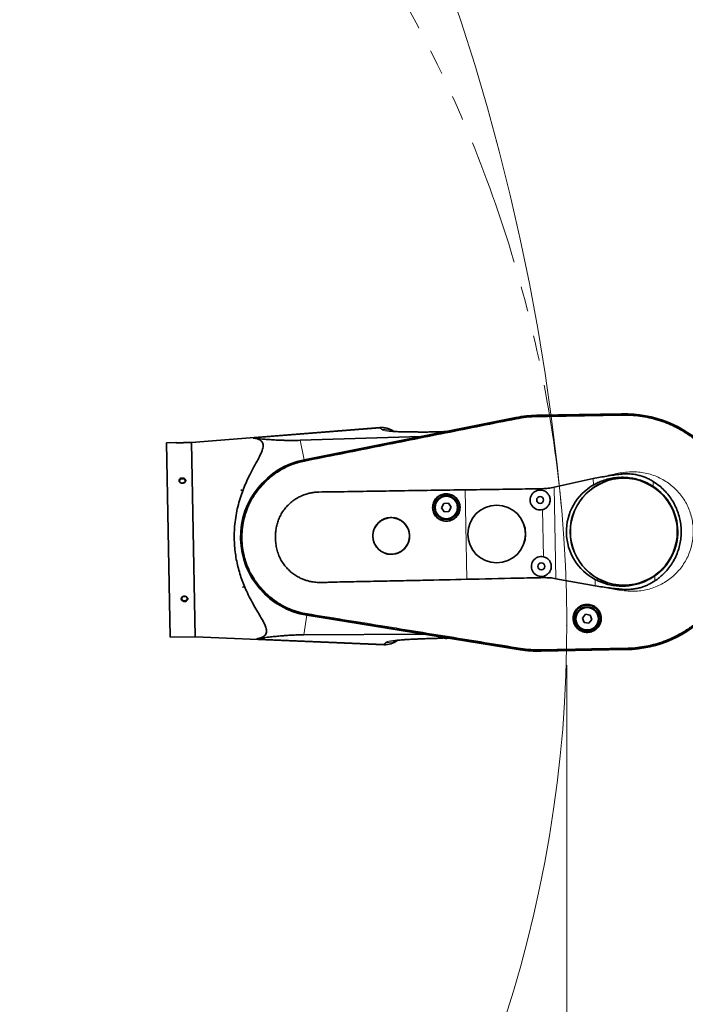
# Model space of a CAD drawing. Header units: millimetres. Extents: x 0 to 14900, y 0 to 10500.
# Tile 15 of 59: x 5808 to 6642, y 4949 to 6183. Entities that reach past the tile are written whole.
import ezdxf

# ---------------------------------------------------------------- set-up
doc = ezdxf.new("R2010")
doc.units = ezdxf.units.MM
doc.header["$LTSCALE"] = 25
doc.header["$PDSIZE"] = -1
doc.linetypes.add('PHANTOM', pattern=[12.7, 6.35, -1.27, 1.27, -1.27, 1.27, -1.27])
doc.styles.add('SLDTEXTSTYLE0', font='TXT', dxfattribs={"width": 0.605})
doc.dimstyles.new('SLDDIMSTYLE0', dxfattribs={"dimtxt": 87.5, "dimasz": 87.5, "dimexe": 0, "dimexo": 0.0625, "dimgap": 21.875, "dimtad": 1, "dimdec": 0, "dimrnd": 1e-09, "dimzin": 12, "dimdsep": 46, "dimtxsty": 'SLDTEXTSTYLE0', "dimsah": 1, "dimcen": 0.09, "dimadec": 0, "dimazin": 3, "dimtfac": 1, "dimtofl": 0, "dimtmove": 0, "dimatfit": 3, "dimfxl": 1, "dimfrac": 2, "dimtolj": 1, "dimtzin": 12, "dimarcsym": 0})

# ---------------------------------------------------------------- blocks, each defined once
blk = doc.blocks.new('_D_3')
at = {"color": 7, "linetype": 'Continuous', "lineweight": 0}
for p, q in [((6493.7, 5374.2), (6493.7, 3171.1)), ((3438, 4401.9), (3438, 3171.1)), ((6493.7, 3208.6), (3438, 3208.6))]:
    blk.add_line(p, q, dxfattribs=at)
at = {"color": 7, "linetype": 'Continuous', "lineweight": 18}
for points in [[(3438, 3208.6), (3525.5, 3196.1), (3525.5, 3221.1)], [(6493.7, 3208.6), (6406.2, 3221.1), (6406.2, 3196.1)]]:
    blk.add_solid(points, dxfattribs=at)
at = {"color": 7, "linetype": 'Continuous', "lineweight": 18, "insert": (4832.2, 3321.4), "char_height": 87.5, "attachment_point": 1, "style": 'SLDTEXTSTYLE0'}
blk.add_mtext('3056', dxfattribs=at)
blk = doc.blocks.new('_D_5')
at = {"color": 7, "linetype": 'Continuous', "lineweight": 0}
for p, q in [((3808, 8065.3), (7067, 8065.3)), ((7029.5, 8065.3), (7029.5, 4545.2)), ((3838.9, 4545.2), (7067, 4545.2))]:
    blk.add_line(p, q, dxfattribs=at)
at = {"color": 7, "linetype": 'Continuous', "lineweight": 18}
for points in [[(7029.5, 8065.3), (7017, 7977.8), (7042, 7977.8)], [(7029.5, 4545.2), (7042, 4632.7), (7017, 4632.7)]]:
    blk.add_solid(points, dxfattribs=at)
at = {"color": 7, "linetype": 'Continuous', "lineweight": 18, "insert": (6916.7, 6171.6), "char_height": 87.5, "attachment_point": 1, "rotation": 90, "style": 'SLDTEXTSTYLE0'}
blk.add_mtext('3520', dxfattribs=at)

msp = doc.modelspace()

# ---------------------------------------------------------------- linework, layer by layer
at = {"color": 7, "linetype": 'Continuous', "lineweight": 35}
for p, q in [((6430.1340161, 5684.5373651), (6164.3719023, 5631.4788715)), ((6164.3873245, 5631.3706693), (6429.961584, 5684.4085899)), ((6430.1166898, 5683.6024836), (6430.1223459, 5683.6036144)), ((6562.4387017, 5689.2963176), (6456.2064331, 5687.355286)), ((6456.2084267, 5687.2461769), (6562.4406953, 5689.1872084)), ((6456.2234635, 5686.4232157), (6456.2304622, 5686.4233414)), ((6562.4492211, 5688.3647537), (6562.4557207, 5688.3648748)), ((6259.2177542, 5672.1528709), (6023.421159, 5653.4016013)), ((6159.4830579, 5655.9663669), (6310.6301983, 5660.761946)), ((6335.163264, 5666.7028641), (6339.5901485, 5666.9311539)), ((6341.3652169, 5666.8980869), (6339.5901485, 5666.9311539)), ((6003.6327952, 5653.0400366), (5992.0854498, 5652.8290483)), ((5992.0854498, 5652.8290483), (5996.5384045, 5409.1197262)), ((6023.421159, 5653.4016013), (6018.2136949, 5653.3064527)), ((6023.421159, 5653.4016013), (6027.8741138, 5409.6922792)), ((6164.5408112, 5630.6021224), (6164.5554542, 5630.6050408)), ((6477.8278227, 5597.1598015), (6526.8697006, 5607.949779)), ((6084.9936001, 5593.578956), (6085.0802744, 5593.5805397)), ((6084.9968695, 5593.4000226), (6084.9936001, 5593.578956)), ((6086.4107118, 5593.6048489), (6084.9968695, 5593.4000226)), ((6085.0802744, 5593.5805397), (6084.9968695, 5593.4000226)), ((6085.0802744, 5593.5805397), (6086.4107118, 5593.6048489)), ((6339.4179949, 5576.7760675), (6336.6680314, 5571.427546)), ((6336.6680314, 5571.427546), (6339.9250051, 5566.3717471)), ((6345.4249321, 5577.0687901), (6339.4179949, 5576.7760675)), ((6348.6819059, 5572.0129911), (6345.4249321, 5577.0687901)), ((6345.9319424, 5566.6644696), (6348.6819059, 5572.0129911)), ((6339.9250051, 5566.3717471), (6345.9319424, 5566.6644696)), ((6529.3263271, 5473.4991071), (6479.9230348, 5482.4892649)), ((6087.2168081, 5471.9032284), (6088.6371891, 5471.7501878)), ((6087.2200775, 5471.7242949), (6087.2168081, 5471.9032284)), ((6087.2168081, 5471.9032284), (6087.3067518, 5471.7258786)), ((6087.3067518, 5471.7258786), (6087.2200775, 5471.7242949)), ((6087.3067518, 5471.7258786), (6088.6371891, 5471.7501878)), ((6167.9179306, 5436.7513845), (6435.0638408, 5393.4642682)), ((6435.275897, 5393.557302), (6167.9413761, 5436.8581364)), ((6168.078114, 5437.6302295), (6168.0667319, 5437.6320693)), ((6517.0166433, 5437.8130246), (6513.2648483, 5433.1127038)), ((6513.2648483, 5433.1127038), (6515.4595479, 5427.5133936)), ((6522.9631381, 5436.9140351), (6517.0166433, 5437.8130246)), ((6525.1578377, 5431.3147249), (6522.9631381, 5436.9140351)), ((6515.4595479, 5427.5133936), (6521.4060426, 5426.6144041)), ((6521.4060426, 5426.6144041), (6525.1578377, 5431.3147249)), ((5996.5384045, 5409.1197262), (6027.8741138, 5409.6922792)), ((6027.8741138, 5409.6922792), (6264.1792307, 5399.5682213)), ((6315.0037203, 5412.8356148), (6163.9234706, 5412.0996236)), ((6339.4884896, 5407.7309862), (6339.9215837, 5407.7291517)), ((6345.9952958, 5407.8138799), (6344.3263366, 5407.7217174)), ((6435.4071445, 5394.3676091), (6435.4014514, 5394.3685324)), ((6461.6008422, 5392.5035193), (6461.5938436, 5392.5033892)), ((6567.8411489, 5393.6214632), (6461.6088803, 5391.6804316)), ((6461.6108739, 5391.5713224), (6567.8431425, 5393.512354)), ((6567.8261305, 5394.443417), (6567.8167091, 5394.4432492))]:
    msp.add_line(p, q, dxfattribs=at)
at = {"color": 8, "linetype": 'Continuous', "lineweight": 18}
for p, q in [((6430.1223459, 5683.6036144), (6429.961584, 5684.4085899)), ((6430.3318404, 5682.5546226), (6430.1166898, 5683.6024836)), ((6456.2234635, 5686.4232157), (6456.2084267, 5687.2461769)), ((6456.2429891, 5685.3545842), (6456.2304622, 5686.4233414)), ((6562.4557207, 5688.3648748), (6562.4406953, 5689.1872084)), ((6562.4492211, 5688.3647537), (6562.4752463, 5687.2962385)), ((6259.8555802, 5671.3527334), (6100.6719165, 5658.7547913)), ((6261.8950864, 5669.3864198), (6259.8555802, 5671.3527334)), ((6159.4830579, 5655.9663669), (6164.3719023, 5631.4788715)), ((6310.6301983, 5660.761946), (6341.3652169, 5666.8980869)), ((6164.5408112, 5630.6021224), (6164.3873245, 5631.3706693)), ((6164.7531171, 5629.5390536), (6164.5554542, 5630.6050408)), ((6527.0151407, 5599.989876), (6526.8697006, 5607.949779)), ((6368.2828208, 5481.661294), (6366.2318825, 5593.9087336)), ((6462.9352471, 5593.3649318), (6462.9000008, 5595.2939549)), ((6477.8278227, 5597.1598015), (6479.9230348, 5482.4892649)), ((6601.7415809, 5604.5395194), (6601.8571427, 5598.2148438)), ((6464.4576248, 5510.0455054), (6463.3792603, 5569.0641766)), ((6464.93702, 5483.8083047), (6464.901638, 5485.7447503)), ((6603.9079782, 5485.9730267), (6604.0236496, 5479.6423571)), ((6529.3263271, 5473.4991071), (6529.1807752, 5481.4651285)), ((6163.9234706, 5412.0996236), (6167.9179306, 5436.7513845)), ((6168.0667319, 5437.6320693), (6167.9413761, 5436.8581364)), ((6168.2400585, 5438.702168), (6168.078114, 5437.6302295)), ((6345.9952958, 5407.8138799), (6315.0037203, 5412.8356148)), ((6264.8064922, 5400.3903071), (6105.2688653, 5407.1647072)), ((6264.8064922, 5400.3903071), (6266.7728058, 5402.4298134)), ((6435.5781787, 5395.4235552), (6435.4014514, 5394.3685324)), ((6567.8066048, 5395.5120586), (6567.8167091, 5394.4432492)), ((6435.4071445, 5394.3676091), (6435.275897, 5393.557302)), ((6461.574318, 5393.5720221), (6461.6008422, 5392.5035193)), ((6461.5938436, 5392.5033892), (6461.6088803, 5391.6804316)), ((6567.8261305, 5394.443417), (6567.8411489, 5393.6214632))]:
    msp.add_line(p, q, dxfattribs=at)
at = {"color": 7, "linetype": 'Continuous', "lineweight": 35, "flags": 128}
for points in [[(6011.8529, 5602.2934141), (6012.9999042, 5602.4666394), (6014.0170501, 5602.925527), (6014.7941143, 5603.6203491), (6015.2468898, 5604.4758112), (6015.3263114, 5605.3992105), (6015.0237725, 5606.2904824), (6014.3720578, 5607.0530439), (6013.4417909, 5607.6042594), (6012.3337804, 5607.8843964), (6011.1680966, 5607.8630975), (6010.0710594, 5607.5426708), (6009.1615498, 5606.9578396), (6008.5381273, 5606.1719794), (6008.2683493, 5605.2702504), (6008.3814505, 5604.3503687), (6008.8651747, 5603.512018), (6009.6671028, 5602.8460465), (6010.7003334, 5602.4246226), (6011.8529, 5602.2934141)], [(6014.5492064, 5454.7251047), (6015.6962106, 5454.89833), (6016.7133565, 5455.3572176), (6017.4904207, 5456.0520398), (6017.9431962, 5456.9075018), (6018.0226178, 5457.8309011), (6017.7200789, 5458.7221731), (6017.0683642, 5459.4847345), (6016.1380973, 5460.0359501), (6015.0300868, 5460.316087), (6013.864403, 5460.2947881), (6012.7673658, 5459.9743615), (6011.8578562, 5459.3895303), (6011.2344337, 5458.6036701), (6010.9646557, 5457.701941), (6011.0777569, 5456.7820594), (6011.5614811, 5455.9437087), (6012.3634092, 5455.2777372), (6013.3966398, 5454.8563133), (6014.5492064, 5454.7251047)]]:
    msp.add_lwpolyline(points, dxfattribs=at)
at = {"color": 7, "linetype": 'Continuous', "lineweight": 35}
for centre, radius in [((6565.1409221, 5541.4043358), 67.1635182), ((6565.1409221, 5541.4043358), 67.010549), ((6342.6749686, 5571.7202686), 16.9270833), ((6342.6749686, 5571.7202686), 14.84375), ((6342.6749686, 5571.7202686), 14.0625), ((6460.2304503, 5581.1610769), 4.3229167), ((6405.7925192, 5538.4927885), 36.2288942), ((6405.7925192, 5538.4927885), 36.147007), ((6273.5229298, 5536.0760139), 22.9187262), ((6461.752828, 5497.8416505), 4.3229167), ((6519.211343, 5432.2137143), 16.9270833), ((6519.211343, 5432.2137143), 14.84375), ((6519.211343, 5432.2137143), 14.0625)]:
    msp.add_circle(centre, radius, dxfattribs=at)
at = {"color": 8, "linetype": 'Continuous', "lineweight": 18}
for centre in [(6342.6749686, 5571.7202686), (6519.211343, 5432.2137143)]:
    msp.add_circle(centre, 14.4270833, dxfattribs=at)
at = {"color": 7, "linetype": 'Continuous', "lineweight": 18}
for centre, radius, start, end in [((3757.9923585, 5325.2433282), 2740.01, 5.0785834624, 154.8428782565), ((4888.6758285, 5424.1577751), 1605.01, 212.1581076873, 5.1344227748)]:
    msp.add_arc(centre, radius, start, end, dxfattribs=at)
at = {"color": 7, "linetype": 'PHANTOM', "lineweight": 18}
msp.add_arc((4888.6758285, 5424.1577751), 1605.01, 5.1344227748, 102.1581866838, dxfattribs=at)
at = {"color": 7, "linetype": 'Continuous', "lineweight": 35}
for centre, radius, start, end in [((6458.9086535, 5539.4633042), 147.8075393, 91.0467680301, 101.2939725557), ((6458.8896238, 5540.5047971), 146.875, 91.0467680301, 101.2904597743), ((6565.1409221, 5541.4043358), 147.9166667, 271.0467680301, 91.0467680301), ((6565.1409221, 5541.4043358), 147.8075393, 271.0467680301, 91.0467680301), ((6261.2571506, 5646.1911703), 26.0416667, 54.2918272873, 94.4897671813), ((6183.7462479, 5534.4356519), 98.9583333, 101.2904597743, 260.7960458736), ((6183.7462479, 5534.4356519), 98.8492059, 101.2939725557, 260.7995635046), ((6460.2304503, 5581.1610769), 12.5, 77.5032788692, 284.5902571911), ((6565.1409221, 5541.4043358), 67.6425507, 304.9678299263, 57.1257061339), ((6461.752828, 5497.8416505), 12.5, 77.5032788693, 284.590257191), ((6265.287951, 5425.5862761), 26.0416667, 267.5582032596, 307.7866732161), ((6458.8896238, 5540.5047971), 148.9583333, 260.7960458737, 271.0467680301), ((6458.9086535, 5539.4633042), 147.8075393, 260.7995635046, 271.0467680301)]:
    msp.add_arc(centre, radius, start, end, dxfattribs=at)
at = {"color": 8, "linetype": 'Continuous', "lineweight": 18}
for centre, radius, start, end in [((6262.2155772, 5645.7884275), 25.6730077, 57.0185067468, 95.2743735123), ((6266.2241208, 5426.0478514), 25.6966778, 266.837513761, 305.0865707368)]:
    msp.add_arc(centre, radius, start, end, dxfattribs=at)
at = {"color": 7, "linetype": 'Continuous', "lineweight": 35}
for centre, major_axis, ratio, start_param, end_param in [((6338.8623374, 5672.6886293), (-4.369223, 5.194631), 0.5859279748, 2.6685816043, 2.8302501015), ((6325.8606071, 5670.0928785), (16.3506707, 8.9807344), 0.1553294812, 3.4379656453, 3.5996341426), ((6561.0394113, 5541.3293947), (67.8972085, 1.2405894), 0.9981737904, 2.0773499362, 4.205835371), ((6330.5478347, 5404.0680528), (16.6507596, -8.3765119), 0.1555134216, 2.6834198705, 2.845177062), ((6343.7067927, 5401.9358347), (4.1753449, 5.3508092), 0.5860410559, 0.3112158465, 0.472973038)]:
    msp.add_ellipse(centre, major_axis=major_axis, ratio=ratio, start_param=start_param, end_param=end_param, dxfattribs=at)
for points, knots in [([(6164.5554542, 5630.6050408), (6167.9668912, 5631.2859195), (6174.7897005, 5632.6476641), (6185.0226546, 5634.6949478), (6198.6681911, 5637.4188093), (6215.7249939, 5640.819867), (6243.0157655, 5646.2663553), (6277.1293003, 5653.0717454), (6318.0654628, 5661.240285), (6352.1789182, 5668.0474402), (6379.4696425, 5673.4937315), (6396.52634, 5676.8977231), (6410.0844336, 5679.6047336), (6420.1442695, 5681.6109077), (6426.7925482, 5682.9386247), (6430.1166898, 5683.6024836)], [0, 0, 0, 0, 0.0385379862, 0.07707524, 0.1156129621, 0.1926873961, 0.2697618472, 0.4239107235, 0.5780595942, 0.7322084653, 0.8092829, 0.8863573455, 0.924894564, 0.9624472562, 1, 1, 1, 1]), ([(6430.1223459, 5683.6036144), (6433.5443931, 5684.2128395), (6439.5658592, 5685.2848377), (6448.2933984, 5686.1494037), (6453.577551, 5686.3318567), (6456.2234635, 5686.4232157)], [0, 0, 0, 0, 0.3966007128, 0.6978622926, 1, 1, 1, 1]), ([(6456.2304622, 5686.4233414), (6459.7037483, 5686.4864951), (6466.6502434, 5686.6128011), (6480.5430734, 5686.8684077), (6497.909138, 5687.1846506), (6519.0854296, 5687.5716444), (6536.9570405, 5687.8990477), (6551.5240462, 5688.1634068), (6558.8074837, 5688.2976379), (6562.4492211, 5688.3647537)], [0, 0, 0, 0, 0.0980979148, 0.1961936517, 0.3923850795, 0.5885764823, 0.7942879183, 0.8971434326, 1, 1, 1, 1]), ([(6562.4557207, 5688.3648748), (6565.961605, 5688.3564302), (6572.9821107, 5688.3395198), (6583.4801715, 5687.3549651), (6593.8926023, 5685.6795811), (6604.1569638, 5683.2448112), (6614.2211272, 5680.0862747), (6624.0318141, 5676.2107985), (6633.5410718, 5671.6456992), (6642.6973654, 5666.4083764), (6651.4563567, 5660.5306709), (6659.7697359, 5654.0379851), (6667.5984548, 5646.9684595), (6674.8984886, 5639.3542295), (6681.6364097, 5631.2383458), (6687.7729168, 5622.6586862), (6693.2812826, 5613.6628511), (6698.128434, 5604.2941689), (6702.294459, 5594.603385), (6705.7525998, 5584.6380301), (6708.4905899, 5574.4512494), (6710.4887504, 5564.0939099), (6711.7424269, 5553.6203502), (6712.2393955, 5543.0837428), (6711.9830389, 5532.5385394), (6710.9689296, 5522.0390794), (6709.2078489, 5511.6387979), (6706.7029919, 5501.3921946), (6703.473154, 5491.350523), (6699.5294975, 5481.5671411), (6694.8976252, 5472.0901808), (6689.5960887, 5462.97092), (6683.6569735, 5454.2534531), (6677.1061199, 5445.9858397), (6669.981878, 5438.2068821), (6662.3166074, 5430.9604612), (6654.1536225, 5424.2796737), (6645.5310754, 5418.2035619), (6636.4967143, 5412.7585984), (6627.0941992, 5407.977502), (6617.3746387, 5403.8788599), (6607.3850196, 5400.4915969), (6597.1876605, 5397.8262605), (6587.1550813, 5395.9730275), (6577.3562098, 5394.7957175), (6571.0027275, 5394.5608469), (6567.8261305, 5394.443417)], [0, 0, 0, 0, 0.0227722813, 0.0456013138, 0.0684304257, 0.0912595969, 0.1140887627, 0.1369176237, 0.1597464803, 0.182575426, 0.2054043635, 0.2282332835, 0.2510622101, 0.2738911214, 0.2967200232, 0.3195489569, 0.3423779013, 0.3652068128, 0.3880357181, 0.410864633, 0.4336935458, 0.4565224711, 0.4793513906, 0.5021803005, 0.5250092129, 0.547838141, 0.5706670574, 0.5934959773, 0.6163249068, 0.6391538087, 0.6619827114, 0.6848116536, 0.7076405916, 0.7304695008, 0.753298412, 0.7761273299, 0.7989562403, 0.8217851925, 0.8446141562, 0.8674430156, 0.8902718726, 0.9131010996, 0.935930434, 0.9587006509, 0.9793512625, 1, 1, 1, 1]), ([(6335.161091, 5666.7731807), (6334.1678977, 5666.733037), (6330.464998, 5666.5833702), (6324.6112854, 5666.4576906), (6317.7935768, 5666.3679626), (6311.8678851, 5666.3664161), (6306.3157328, 5666.4141538), (6300.9277264, 5666.4356197), (6295.7551232, 5666.4742227), (6291.0726483, 5666.5358348), (6286.7366941, 5666.6299665), (6282.7327979, 5666.7671517), (6279.5476593, 5666.9361433), (6277.1060131, 5667.1202987), (6275.342626, 5667.2972379), (6274.2692206, 5667.4290279), (6273.7157651, 5667.50741), (6273.6520392, 5667.5076082), (6273.6225612, 5667.5077)], [0, 0, 0, 0, 0.0354510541, 0.1321713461, 0.2210793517, 0.302043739, 0.3757689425, 0.4584586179, 0.5314566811, 0.6009833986, 0.6707245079, 0.7406671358, 0.8117431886, 0.8600693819, 0.9074549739, 0.9491422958, 0.9764744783, 1, 1, 1, 1]), ([(6105.2688653, 5407.1647072), (6106.7214475, 5407.431779), (6109.3418593, 5407.913568), (6112.4731413, 5409.1864957), (6114.8261999, 5410.7456062), (6116.4973806, 5412.7486987), (6117.3089003, 5415.2284095), (6117.3031067, 5418.1336039), (6116.4573088, 5421.7202993), (6114.6124355, 5426.0698418), (6111.8676271, 5431.203128), (6108.2718364, 5437.3071873), (6103.9877948, 5444.5281827), (6099.162549, 5453.0163595), (6094.3823492, 5462.137357), (6090.1916013, 5471.2106915), (6086.6899496, 5480.098666), (6083.8081707, 5488.6506567), (6081.3346298, 5497.532276), (6079.3303329, 5506.7132138), (6077.8806398, 5516.1609097), (6076.9982574, 5525.7991933), (6076.6953887, 5535.5079581), (6077.0109402, 5545.767117), (6078.0991331, 5556.4714854), (6079.9985843, 5567.4728852), (6082.5520515, 5578.0030988), (6085.6827274, 5587.9794593), (6089.2385328, 5597.3920447), (6093.1178757, 5606.2955835), (6096.941441, 5614.1602959), (6100.6131605, 5621.0809455), (6103.9778517, 5627.1758656), (6107.104508, 5632.9066061), (6109.7979025, 5638.2307376), (6111.7026129, 5642.6858416), (6112.785275, 5646.3414464), (6113.1458833, 5649.2916055), (6112.8311368, 5651.8808575), (6111.7406498, 5654.0432574), (6109.9855512, 5655.7936972), (6107.5387743, 5657.1897917), (6104.4434109, 5658.2198353), (6101.9292833, 5658.576444), (6100.6719165, 5658.7547913)], [0, 0, 0, 0, 0.0229794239, 0.0414541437, 0.0599666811, 0.0784060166, 0.097016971, 0.1157135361, 0.13434424, 0.1582577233, 0.182269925, 0.2062486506, 0.237724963, 0.2693176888, 0.3009081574, 0.3323813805, 0.3573376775, 0.3823757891, 0.407396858, 0.4323298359, 0.4574348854, 0.482653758, 0.5078683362, 0.5329675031, 0.562586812, 0.5922990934, 0.621937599, 0.6507853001, 0.6797371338, 0.7087116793, 0.737590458, 0.7612440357, 0.7850267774, 0.808792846, 0.8324515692, 0.8560006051, 0.8734025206, 0.8908488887, 0.9082263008, 0.9256492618, 0.9431409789, 0.9605889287, 0.9802897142, 1, 1, 1, 1]), ([(6100.6719165, 5658.7547913), (6104.4653302, 5658.3577231), (6110.1624926, 5657.7613837), (6118.4379397, 5657.0678861), (6125.5816636, 5656.5586582), (6132.430935, 5656.1858804), (6138.933533, 5655.9500043), (6144.6232911, 5655.8207468), (6150.1239895, 5655.7921284), (6155.3114096, 5655.8506931), (6158.0927103, 5655.9278145), (6159.4830579, 5655.9663669)], [0, 0, 0, 0, 0.2430467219, 0.3650212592, 0.486978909, 0.6418181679, 0.7199882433, 0.7981331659, 0.8980310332, 0.9490266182, 1, 1, 1, 1]), ([(6003.6327952, 5653.0400366), (6003.6376364, 5653.0398514), (6003.6473545, 5653.0394796), (6003.7497354, 5653.035605), (6003.992759, 5653.026625), (6004.468308, 5653.0104434), (6005.1195888, 5652.9911455), (6005.9047368, 5652.972302), (6006.8504459, 5652.9558548), (6007.7355669, 5652.9473158), (6008.5194225, 5652.9452275), (6009.1079754, 5652.9462879), (6009.7157434, 5652.9502108), (6010.3341851, 5652.9571711), (6010.9561032, 5652.9671742), (6011.5802556, 5652.9802227), (6012.207189, 5652.9963847), (6012.8242397, 5653.0153091), (6013.4241523, 5653.0365503), (6014.0059379, 5653.0598031), (6014.5725136, 5653.0849829), (6015.1086948, 5653.1111407), (6015.6086226, 5653.1375404), (6016.0722445, 5653.1637391), (6016.5039986, 5653.1896414), (6016.8897781, 5653.2140281), (6017.2264733, 5653.2362504), (6017.5154579, 5653.2560153), (6017.7603761, 5653.2732746), (6017.9668406, 5653.2881802), (6018.1201473, 5653.2994696), (6018.2018698, 5653.3055677), (6018.2103001, 5653.3061986), (6018.2136949, 5653.3064527)], [0, 0, 0, 0, 0.0259752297, 0.0521419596, 0.1027205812, 0.1547397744, 0.2058372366, 0.2583475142, 0.3068509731, 0.3645516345, 0.3913892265, 0.4184077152, 0.4459925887, 0.4737716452, 0.5010985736, 0.5286133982, 0.5567212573, 0.5850344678, 0.6124631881, 0.6400848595, 0.6683205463, 0.6967709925, 0.7238710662, 0.7511657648, 0.7790834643, 0.8072205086, 0.8336469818, 0.8602649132, 0.8874953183, 0.9149409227, 0.9465332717, 0.9784701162, 1, 1, 1, 1]), ([(6168.0667319, 5437.6320693), (6166.3447705, 5437.9387134), (6162.9006354, 5438.5520394), (6156.8680103, 5440.055909), (6150.0170417, 5442.2384027), (6142.4779717, 5445.360196), (6135.2250825, 5449.0978065), (6128.3061557, 5453.4222299), (6121.7726, 5458.3087047), (6115.665272, 5463.7179065), (6110.0311142, 5469.6184654), (6104.3023274, 5476.7040983), (6098.7688937, 5485.1402225), (6093.7761564, 5494.9880476), (6090.2410014, 5504.43794), (6087.9101394, 5513.247673), (6086.4797292, 5521.2812852), (6085.7255383, 5529.406214), (6085.6444346, 5537.5647838), (6086.2448702, 5545.7008389), (6087.66143, 5554.7007459), (6090.2103202, 5564.4612659), (6094.1679841, 5574.7674828), (6098.808191, 5583.7259082), (6103.7817712, 5591.3618103), (6108.7829142, 5597.8092688), (6114.3045902, 5603.8156139), (6120.3027958, 5609.3451888), (6126.7421064, 5614.3534399), (6134.3883563, 5619.3524326), (6143.3841084, 5624.006145), (6153.7364669, 5628.0668425), (6160.9434067, 5629.757978), (6164.5408112, 5630.6021224)], [0, 0, 0, 0, 0.0192253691, 0.0384531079, 0.068323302, 0.0981933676, 0.1280635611, 0.1579337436, 0.1877998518, 0.2176659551, 0.2475320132, 0.2773980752, 0.3177406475, 0.3582118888, 0.398554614, 0.4284255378, 0.4582964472, 0.4881673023, 0.5180381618, 0.5478993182, 0.577760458, 0.6180988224, 0.6585656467, 0.6989038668, 0.7287774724, 0.7586510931, 0.7885157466, 0.8183804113, 0.8482450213, 0.8781096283, 0.9186984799, 0.9594176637, 1, 1, 1, 1]), ([(6008.5412916, 5603.3963821), (6008.8321749, 5603.1600962), (6009.4527864, 5602.6559704), (6010.7303604, 5602.2252497), (6012.1618396, 5602.1341456), (6013.5688883, 5602.4398165), (6014.7715384, 5603.1035587), (6015.6254151, 5604.0401807), (6016.0350108, 5605.127159), (6015.9678646, 5606.2342237), (6015.4442586, 5607.243873), (6014.5223945, 5608.0575038), (6013.2930027, 5608.593399), (6011.8820758, 5608.7896465), (6010.4479364, 5608.6151819), (6009.1633198, 5608.0818163), (6008.1868579, 5607.2495996), (6007.6301022, 5606.2169453), (6007.5522129, 5605.1101798), (6007.8885697, 5604.1286052), (6008.3473011, 5603.6140005), (6008.5412916, 5603.3963821)], [0, 0, 0, 0, 0.0474447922, 0.1012254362, 0.1557540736, 0.2107117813, 0.2655691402, 0.3198188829, 0.3731824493, 0.4257801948, 0.478107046, 0.5307809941, 0.5842358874, 0.6385425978, 0.6934188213, 0.7483670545, 0.8028521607, 0.8565010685, 0.9092997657, 0.9616442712, 1, 1, 1, 1]), ([(6526.8697006, 5607.949779), (6532.5590877, 5609.0604518), (6541.1003793, 5610.7278688), (6552.5858034, 5612.4808959), (6560.1217497, 5613.4641748), (6566.5750994, 5613.9938696), (6571.9775977, 5613.9744297), (6577.4036701, 5613.4348451), (6582.6765689, 5612.4552657), (6587.7112141, 5611.0667234), (6592.5238377, 5609.3042877), (6597.2362609, 5607.1654093), (6600.2397965, 5605.4148224), (6601.7415809, 5604.5395194)], [0, 0, 0, 0, 0.225839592, 0.3390456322, 0.4522372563, 0.5215445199, 0.590804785, 0.6620692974, 0.7333342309, 0.7991181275, 0.8649046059, 0.9324515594, 1, 1, 1, 1]), ([(6527.0151407, 5599.989876), (6528.8947237, 5601.0112281), (6532.6539135, 5603.0539452), (6539.1015232, 5605.6639427), (6546.2840508, 5607.8007363), (6554.185644, 5609.2155051), (6562.2291048, 5609.7644509), (6570.318295, 5609.3900992), (6578.3518026, 5608.1201522), (6586.3890853, 5605.8886562), (6594.3367636, 5602.6961674), (6599.350384, 5599.7085979), (6601.8571427, 5598.2148438)], [0, 0, 0, 0, 0.0815939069, 0.1631888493, 0.2649216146, 0.366971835, 0.468706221, 0.5716789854, 0.6749802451, 0.7779467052, 0.8889756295, 1, 1, 1, 1]), ([(6366.2318825, 5593.9087336), (6353.5844946, 5593.7157372), (6328.2897797, 5593.3297452), (6290.3561973, 5592.7879545), (6252.4423233, 5592.2063806), (6221.8675954, 5591.6456364), (6198.6262329, 5591.3878211), (6186.4071481, 5591.2413336), (6177.9149555, 5590.8414874), (6173.1656578, 5590.1742522), (6168.0321819, 5588.8857477), (6162.5385982, 5587.0112475), (6156.8434428, 5584.2914057), (6151.4886274, 5580.9563675), (6146.5597245, 5577.0196716), (6142.1033127, 5572.5549408), (6138.1995425, 5567.627795), (6134.9225205, 5562.287854), (6132.2882963, 5556.6232461), (6130.3529597, 5550.7697073), (6129.1303695, 5544.8156887), (6128.5133165, 5538.8571755), (6128.4157397, 5532.5752914), (6128.898833, 5526.0163685), (6130.1243338, 5519.2694321), (6132.1131083, 5512.7935346), (6134.8980477, 5506.7152426), (6138.3551958, 5501.0917097), (6142.3426115, 5496.0815122), (6146.7540075, 5491.720915), (6151.4594971, 5487.9832664), (6156.1499998, 5485.015896), (6160.6860225, 5482.7291997), (6164.9649776, 5480.9832307), (6169.3847381, 5479.626185), (6174.6842942, 5478.4216745), (6180.9103584, 5477.6901125), (6188.0041379, 5477.6143607), (6195.1054815, 5477.910456), (6209.1587435, 5478.4293418), (6230.1882839, 5478.6996599), (6258.020906, 5479.3023741), (6285.6980815, 5479.8718752), (6322.3921988, 5480.6501042), (6349.9246472, 5481.2567757), (6368.2828208, 5481.661294)], [0, 0, 0, 0, 0.0696244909, 0.139248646, 0.2088662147, 0.2784854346, 0.3078357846, 0.3371831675, 0.3460296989, 0.3548645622, 0.3636859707, 0.3753187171, 0.3869878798, 0.3986191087, 0.4102568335, 0.4219314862, 0.4335666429, 0.4450567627, 0.4565857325, 0.4680734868, 0.4790394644, 0.4900388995, 0.5010180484, 0.5135817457, 0.5261792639, 0.538723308, 0.550870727, 0.5630663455, 0.5752171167, 0.5863054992, 0.597427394, 0.6085174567, 0.6170517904, 0.6255863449, 0.6341195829, 0.6426561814, 0.6556734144, 0.6687400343, 0.6818666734, 0.6949659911, 0.7464350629, 0.7979057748, 0.8484158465, 0.8989262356, 1, 1, 1, 1]), ([(6366.2318825, 5593.9087336), (6391.524161, 5594.2196679), (6423.7478697, 5594.6158148), (6455.9691031, 5595.1739073), (6462.9000008, 5595.2939549)], [0, 0, 0, 0, 0.7848965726, 1, 1, 1, 1]), ([(6462.9000008, 5595.2939549), (6465.3991614, 5595.4088785), (6470.4285875, 5595.6401561), (6475.3512628, 5596.6511688), (6477.8278227, 5597.1598015)], [0, 0, 0, 0, 0.4969077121, 1, 1, 1, 1]), ([(6462.9352471, 5593.3649318), (6463.8052573, 5593.112311), (6466.0216239, 5592.4687551), (6469.1164086, 5590.2737734), (6471.6377533, 5586.8370997), (6472.8716167, 5582.7374862), (6472.6813403, 5578.4676925), (6471.0891518, 5574.4979472), (6468.2744352, 5571.2901642), (6465.4540139, 5569.6676133), (6463.7445222, 5569.1704121), (6463.3792603, 5569.0641766)], [0, 0, 0, 0, 0.0815291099, 0.2076968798, 0.3340293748, 0.4604222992, 0.5867060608, 0.7129312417, 0.8392576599, 0.9656546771, 1, 1, 1, 1]), ([(6601.7415809, 5604.5395194), (6604.473454, 5602.7163484), (6609.5202634, 5599.3482577), (6616.0306242, 5593.3152531), (6621.542278, 5587.0319875), (6626.3118901, 5580.1631647), (6630.2613775, 5572.7974348), (6633.3652978, 5565.0407891), (6635.5881981, 5556.9910716), (6636.8729791, 5548.744282), (6637.2379343, 5540.4117285), (6636.6739381, 5532.0882617), (6635.1569287, 5523.8842042), (6632.7427096, 5515.8984278), (6629.4555318, 5508.2266305), (6625.3064641, 5500.9827716), (6620.3831661, 5494.2379147), (6615.0700435, 5488.465015), (6609.6011727, 5483.5749759), (6605.8828225, 5480.953229), (6604.0236496, 5479.6423571)], [0, 0, 0, 0, 0.0662607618, 0.1224088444, 0.1787369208, 0.2348861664, 0.2909809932, 0.3472557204, 0.4033514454, 0.4593553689, 0.5155363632, 0.5715374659, 0.6275563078, 0.6837525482, 0.7397694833, 0.7958322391, 0.8520732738, 0.9081350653, 0.9540675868, 1, 1, 1, 1]), ([(6359.8716903, 5572.0344799), (6359.8058668, 5573.0001734), (6359.6742199, 5574.9315601), (6358.8707342, 5577.736931), (6357.6338738, 5580.3686486), (6355.9716346, 5582.759667), (6353.9268575, 5584.8308036), (6351.5688374, 5586.5372305), (6348.9536153, 5587.8142684), (6346.164244, 5588.6437597), (6343.2741687, 5588.9829715), (6340.3678447, 5588.8423494), (6337.5286563, 5588.2058317), (6334.8327331, 5587.111143), (6332.3641592, 5585.570698), (6330.1822822, 5583.6452028), (6328.3624488, 5581.3742419), (6326.9406255, 5578.8347656), (6325.9748444, 5576.0891237), (6325.4735829, 5573.2219187), (6325.4709394, 5570.3111857), (6325.9468808, 5567.4396023), (6326.907751, 5564.6920393), (6328.3072726, 5562.1398863), (6330.1233582, 5559.865308), (6332.2886869, 5557.9203787), (6334.7552192, 5556.3753108), (6337.4421211, 5555.2569683), (6340.280834, 5554.6156579), (6343.1861597, 5554.4499265), (6346.0768091, 5554.7845098), (6348.8729662, 5555.5898227), (6351.4897107, 5556.8623145), (6353.8618505, 5558.54774), (6355.9095132, 5560.614674), (6357.5923128, 5562.9904011), (6358.8333492, 5565.6190434), (6359.7311241, 5568.6487573), (6359.821512, 5570.8258694), (6359.8716903, 5572.0344799)], [0, 0, 0, 0, 0.0268525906, 0.053705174, 0.080557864, 0.1074105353, 0.1342610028, 0.1611114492, 0.1879575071, 0.2148035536, 0.2416459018, 0.2684882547, 0.2953297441, 0.3221712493, 0.3490150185, 0.3758588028, 0.4027060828, 0.4295533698, 0.4564031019, 0.483252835, 0.5101033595, 0.5369538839, 0.5638044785, 0.5906550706, 0.6175055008, 0.6443559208, 0.6712051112, 0.6980542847, 0.7249005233, 0.751746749, 0.7785895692, 0.8054323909, 0.8322737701, 0.8591151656, 0.8859584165, 0.9128016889, 0.939649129, 0.9664965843, 1, 1, 1, 1]), ([(6296.622529, 5536.4980801), (6296.5342775, 5537.7931164), (6296.3577746, 5540.3831889), (6295.280621, 5544.1453036), (6293.622553, 5547.6745385), (6291.3943022, 5550.8811201), (6288.6533223, 5553.6588979), (6285.4922495, 5555.94801), (6281.9862451, 5557.6616161), (6278.2460556, 5558.7754604), (6274.3703672, 5559.2319432), (6270.4717568, 5559.0447914), (6266.6625299, 5558.1921383), (6263.0445935, 5556.724103), (6259.7313564, 5554.6572476), (6256.802913, 5552.0730344), (6254.3606352, 5549.0247649), (6252.4533092, 5545.6166903), (6251.1583745, 5541.9324835), (6250.4869725, 5538.0869854), (6250.4840769, 5534.1841858), (6251.1221042, 5530.3353595), (6252.4092705, 5526.6532158), (6254.283549, 5523.2326907), (6256.7156512, 5520.1834616), (6259.6165011, 5517.5745663), (6262.9218318, 5515.5007293), (6266.524556, 5513.9981022), (6270.3321611, 5513.1350831), (6274.2307157, 5512.9103177), (6278.1103668, 5513.3574303), (6281.8634983, 5514.4368856), (6285.3758618, 5516.1438753), (6288.5593665, 5518.4051242), (6291.3071367, 5521.1784457), (6293.5647725, 5524.3655929), (6295.2295775, 5527.8918566), (6296.4339347, 5531.9560036), (6296.5552034, 5534.8766191), (6296.622529, 5536.4980801)], [0, 0, 0, 0, 0.0268383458, 0.0536766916, 0.0805150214, 0.1073533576, 0.1341920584, 0.161030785, 0.1878725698, 0.2147144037, 0.241564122, 0.2684138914, 0.2952749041, 0.322135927, 0.3490045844, 0.3758731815, 0.4027371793, 0.4296010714, 0.4564467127, 0.4832922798, 0.5101170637, 0.5369418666, 0.5637595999, 0.5905774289, 0.6174078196, 0.6442383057, 0.6710905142, 0.697942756, 0.7248097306, 0.7516766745, 0.7785439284, 0.8054111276, 0.8322686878, 0.8591262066, 0.8859730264, 0.9128198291, 0.9396602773, 0.9665007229, 1, 1, 1, 1]), ([(6464.4576248, 5510.0455054), (6465.327635, 5509.7928846), (6467.5440016, 5509.1493287), (6470.6387863, 5506.9543471), (6473.160131, 5503.5176733), (6474.3939944, 5499.4180598), (6474.203718, 5495.1482662), (6472.6115295, 5491.1785208), (6469.7968128, 5487.9707378), (6466.9763916, 5486.3481869), (6465.2668999, 5485.8509857), (6464.901638, 5485.7447503)], [0, 0, 0, 0, 0.0815291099, 0.2076968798, 0.3340293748, 0.4604222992, 0.5867060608, 0.7129312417, 0.8392576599, 0.9656546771, 1, 1, 1, 1]), ([(6464.93702, 5483.8083047), (6453.7213956, 5483.5792581), (6421.5020669, 5482.9212719), (6389.2850307, 5482.1585261), (6368.2828208, 5481.661294)], [0, 0, 0, 0, 0.3481023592, 1, 1, 1, 1]), ([(6479.9230348, 5482.4892649), (6477.4598172, 5482.9027084), (6472.5039108, 5483.734542), (6467.4692967, 5483.7836199), (6464.93702, 5483.8083047)], [0, 0, 0, 0, 0.4970266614, 1, 1, 1, 1]), ([(6603.9079782, 5485.9730267), (6602.3210478, 5484.9182098), (6599.1471678, 5482.8085632), (6593.4436067, 5479.8042305), (6586.8119734, 5477.0508424), (6579.2197823, 5474.8473996), (6571.3853484, 5473.4656353), (6563.3952801, 5472.9737632), (6555.3491733, 5473.3589396), (6546.8392591, 5474.7344076), (6537.9743715, 5477.2456229), (6532.1119374, 5480.0586442), (6529.1807752, 5481.4651285)], [0, 0, 0, 0, 0.0725510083, 0.1451028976, 0.2451983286, 0.3456041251, 0.4457067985, 0.5477574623, 0.650127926, 0.7521792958, 0.8760919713, 1, 1, 1, 1]), ([(6604.0236496, 5479.6423571), (6601.3378051, 5478.0047673), (6597.2779342, 5475.5294178), (6591.4141466, 5473.058293), (6586.698207, 5471.4456135), (6581.702979, 5470.1932632), (6576.4086821, 5469.3177281), (6570.9987348, 5468.9290067), (6564.310803, 5469.0705976), (6556.4406888, 5469.7595083), (6544.3545166, 5471.1514565), (6535.3416964, 5472.5594074), (6529.3263271, 5473.4991071)], [0, 0, 0, 0, 0.1220816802, 0.1845363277, 0.2469887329, 0.3157705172, 0.3845529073, 0.4554679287, 0.5264152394, 0.6445833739, 0.7627865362, 1, 1, 1, 1]), ([(6011.3839855, 5454.9500237), (6011.6883941, 5454.7340484), (6012.3389844, 5454.2724601), (6013.6420076, 5453.9120096), (6015.0798624, 5453.8801556), (6016.4683001, 5454.2241705), (6017.6292009, 5454.9042178), (6018.4239241, 5455.842133), (6018.7656077, 5456.9251372), (6018.630241, 5458.0297993), (6018.0444306, 5459.0387518), (6017.0712671, 5459.8467047), (6015.8066006, 5460.3619342), (6014.3817711, 5460.5150707), (6012.9587431, 5460.2759135), (6011.7100102, 5459.6677951), (6010.7891994, 5458.7696207), (6010.2994214, 5457.697854), (6010.2903445, 5456.5888116), (6010.6859824, 5455.6358916), (6011.1761014, 5455.1542936), (6011.3839855, 5454.9500237)], [0, 0, 0, 0, 0.0474032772, 0.1013115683, 0.1559304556, 0.2109078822, 0.2657058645, 0.3198368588, 0.3730721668, 0.425593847, 0.4779338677, 0.5307011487, 0.5842837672, 0.6386969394, 0.6936171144, 0.7485300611, 0.8029109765, 0.8564278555, 0.9091282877, 0.9614567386, 1, 1, 1, 1]), ([(6536.8232029, 5432.5355109), (6536.7560194, 5433.7968933), (6536.6216887, 5436.3189765), (6535.4460824, 5439.8363037), (6533.6690199, 5442.9454777), (6531.4653593, 5445.4958722), (6528.8530291, 5447.5426752), (6526.0760158, 5449.0124251), (6523.1549521, 5449.9361277), (6520.2858963, 5450.3507184), (6517.4533139, 5450.28581), (6514.7550368, 5449.8083866), (6512.1994743, 5448.9252492), (6509.8137164, 5447.680848), (6507.6550322, 5446.0870291), (6505.718947, 5444.150033), (6504.1014408, 5441.9161643), (6502.8010824, 5439.3599031), (6501.9282258, 5436.5798858), (6501.5087464, 5433.5497543), (6501.6340522, 5430.4233823), (6502.3464197, 5427.2317528), (6503.6786923, 5424.1608106), (6505.6032728, 5421.3450035), (6508.0670029, 5418.938092), (6510.8541901, 5417.0964002), (6513.8730176, 5415.8502033), (6516.8124133, 5415.1949105), (6519.6844807, 5415.0588101), (6522.3299149, 5415.3298042), (6524.8247608, 5415.9779203), (6527.1598095, 5416.9453788), (6529.3247826, 5418.2387875), (6531.3577435, 5419.8819565), (6533.1515877, 5421.8495697), (6534.7238429, 5424.2134995), (6535.9121753, 5426.8816342), (6536.6675914, 5429.7157393), (6536.7730334, 5431.6264108), (6536.8232029, 5432.5355109)], [0, 0, 0, 0, 0.03627058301, 0.07252156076, 0.10387505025, 0.13520609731, 0.16333367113, 0.19144475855, 0.21650871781, 0.24156679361, 0.26483160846, 0.28809800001, 0.31098774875, 0.33388342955, 0.35762171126, 0.38136855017, 0.40696368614, 0.43256852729, 0.46074358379, 0.48892691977, 0.51977983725, 0.55063371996, 0.58299660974, 0.61534265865, 0.64641101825, 0.67744457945, 0.70436459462, 0.73126327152, 0.75415262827, 0.77704244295, 0.79850940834, 0.81998489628, 0.84255558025, 0.86513732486, 0.89050639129, 0.91588635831, 0.94481038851, 0.97374070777, 1, 1, 1, 1]), ([(6435.4014514, 5394.3685324), (6431.968331, 5394.9245649), (6425.1021478, 5396.0366206), (6411.3696338, 5398.2573401), (6387.3380937, 5402.1488792), (6353.0070555, 5407.7033837), (6311.8098839, 5414.3698531), (6277.4788774, 5419.9242334), (6250.0140693, 5424.367926), (6229.4154692, 5427.6992699), (6212.2499436, 5430.4790602), (6198.5175672, 5432.6972695), (6188.2945301, 5434.3536207), (6178.1485768, 5435.9997121), (6171.4349476, 5437.0867217), (6168.078114, 5437.6302295)], [0, 0, 0, 0, 0.0385279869, 0.0770553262, 0.1541100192, 0.3082193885, 0.4623287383, 0.616438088, 0.6934927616, 0.7705474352, 0.8476021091, 0.886129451, 0.9246574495, 0.9623285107, 1, 1, 1, 1]), ([(6163.9234706, 5412.0996236), (6161.6510103, 5412.0735322), (6157.0626879, 5412.0208511), (6150.868801, 5411.7843897), (6145.079991, 5411.4765699), (6139.7169397, 5411.1050136), (6133.7637638, 5410.6122557), (6127.332873, 5409.9856809), (6120.0273045, 5409.1577851), (6112.6397621, 5408.2200386), (6107.7269147, 5407.5166395), (6105.2688653, 5407.1647072)], [0, 0, 0, 0, 0.0839913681, 0.169586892, 0.2537964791, 0.3381598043, 0.4224793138, 0.5521873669, 0.6819295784, 0.8408595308, 1, 1, 1, 1]), ([(6278.3447908, 5404.7074226), (6278.3914224, 5404.7124538), (6278.4824561, 5404.7222755), (6279.4793392, 5404.9023513), (6281.0559744, 5405.1412374), (6283.3860114, 5405.4325068), (6286.7105951, 5405.7621168), (6291.1592521, 5406.1014174), (6296.8276695, 5406.4338007), (6302.8587406, 5406.7105342), (6308.904869, 5406.9543669), (6314.6468554, 5407.1991461), (6320.3974099, 5407.4331283), (6326.3116992, 5407.5937611), (6332.1314482, 5407.7026102), (6336.2930455, 5407.7228772), (6338.3902068, 5407.7330904)], [0, 0, 0, 0, 0.034609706, 0.0675645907, 0.1093361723, 0.1648406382, 0.2333650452, 0.3141896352, 0.408225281, 0.5149614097, 0.5930772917, 0.67745015, 0.7688222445, 0.842425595, 0.9205932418, 1, 1, 1, 1]), ([(6344.3263366, 5407.7217174), (6343.4430801, 5407.6832173), (6342.146965, 5407.6267213), (6340.9086504, 5407.7043072), (6340.5142034, 5407.7290211)], [0, 0, 0, 0, 0.6814645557, 1, 1, 1, 1]), ([(6461.5938436, 5392.5033892), (6458.1180142, 5392.5121199), (6452.0018423, 5392.5274827), (6443.2596669, 5393.2274464), (6438.0271833, 5393.9871873), (6435.4071445, 5394.3676091)], [0, 0, 0, 0, 0.3965944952, 0.6978593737, 1, 1, 1, 1]), ([(6567.8167091, 5394.4432492), (6564.343118, 5394.3806434), (6557.3959925, 5394.2554329), (6543.5016991, 5393.9990206), (6526.1338285, 5393.6828909), (6504.9576304, 5393.2958675), (6487.0876015, 5392.96841), (6472.5237304, 5392.7039422), (6465.241804, 5392.5703269), (6461.6008422, 5392.5035193)], [0, 0, 0, 0, 0.0981102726, 0.196218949, 0.3924363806, 0.5886532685, 0.7943265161, 0.8971632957, 1, 1, 1, 1])]:
    msp.add_open_spline(points, degree=3, knots=knots, dxfattribs=at)
at = {"color": 8, "linetype": 'Continuous', "lineweight": 18}
for points, knots in [([(6164.7531171, 5629.5390536), (6179.5073831, 5632.4852037), (6209.0159043, 5638.3775018), (6253.2792746, 5647.2116161), (6297.5424991, 5656.0466761), (6341.8057005, 5664.8819903), (6386.0688611, 5673.7176494), (6415.5775141, 5679.6089649), (6430.3318404, 5682.5546226)], [0, 0, 0, 0, 0.1666667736, 0.3333334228, 0.5000000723, 0.666666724, 0.8333333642, 1, 1, 1, 1]), ([(6456.2429891, 5685.3545842), (6465.0956772, 5685.5163956), (6482.8010536, 5685.8400183), (6509.3591255, 5686.3250367), (6535.9171921, 5686.810435), (6553.6225614, 5687.134304), (6562.4752463, 5687.2962385)], [0, 0, 0, 0, 0.249999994, 0.4999999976, 0.7499999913, 1, 1, 1, 1]), ([(6562.4752463, 5687.2962385), (6566.3122039, 5687.2786821), (6573.9662772, 5687.2436601), (6585.3914995, 5686.0464777), (6596.6967543, 5684.0238292), (6607.8120776, 5681.0988037), (6619.5401827, 5677.0035769), (6631.716583, 5671.5112666), (6644.1416597, 5664.3623868), (6655.8136007, 5656.0271792), (6666.600773, 5646.5948181), (6676.4129408, 5636.1582477), (6685.1640999, 5624.7961577), (6692.7588652, 5612.6351629), (6699.1122049, 5599.8059672), (6704.1963405, 5586.3889743), (6707.9514789, 5572.4849546), (6710.3117561, 5558.2667825), (6711.2678817, 5543.9419899), (6710.8162775, 5529.6293048), (6708.9612114, 5515.415151), (6705.7215111, 5501.4433876), (6701.1301141, 5487.8694361), (6695.2378189, 5474.8124889), (6688.0849509, 5462.3819936), (6679.7516508, 5450.7146459), (6670.3260408, 5439.9392726), (6659.8810526, 5430.1188912), (6648.5163095, 5421.3704401), (6636.3643847, 5413.7828505), (6624.3847724, 5407.849408), (6612.8033758, 5403.3334363), (6601.8118692, 5400.0145191), (6590.6228627, 5397.5928506), (6579.274396, 5395.9827382), (6571.6376039, 5395.6692966), (6567.8066048, 5395.5120586)], [0, 0, 0, 0, 0.02510708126, 0.05008432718, 0.07509147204, 0.10023673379, 0.1252452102, 0.15634242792, 0.18754232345, 0.21894397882, 0.25008816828, 0.28120479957, 0.31257648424, 0.34382789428, 0.37491992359, 0.40615225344, 0.43761193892, 0.46905315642, 0.50035685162, 0.53145221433, 0.56265164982, 0.59405321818, 0.62519731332, 0.65631421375, 0.68768627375, 0.71893732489, 0.75002928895, 0.78126183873, 0.81264623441, 0.84377096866, 0.8749050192, 0.90002141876, 0.92507472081, 0.9499876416, 0.97491128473, 1, 1, 1, 1]), ([(6259.8555802, 5671.3527334), (6259.7360744, 5671.4966313), (6259.3782817, 5671.9274522), (6259.1373343, 5672.2176216), (6259.2116779, 5672.1280948), (6259.2205766, 5672.1173787)], [0, 0, 0, 0, 0.3062731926, 0.916962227, 1, 1, 1, 1]), ([(6261.8950864, 5669.3864198), (6263.7291583, 5669.4225331), (6267.3973021, 5669.4947595), (6271.4361143, 5668.7159861), (6273.3954786, 5667.7476999), (6273.7151854, 5667.589706)], [0, 0, 0, 0, 0.45558420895, 0.9111684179, 1, 1, 1, 1]), ([(6339.5901485, 5666.9311539), (6337.1246959, 5666.8278879), (6332.1257449, 5666.6185058), (6324.8450189, 5666.4251302), (6317.806512, 5666.3167144), (6311.0595057, 5666.2982052), (6304.6436538, 5666.3505534), (6298.3179603, 5666.3676687), (6292.7007622, 5666.4035808), (6287.956226, 5666.4661491), (6283.7623663, 5666.5561128), (6279.7966834, 5666.6861964), (6276.0677661, 5666.8674473), (6272.7543651, 5667.0978454), (6269.9299987, 5667.3677262), (6267.5444508, 5667.6719249), (6265.1649346, 5668.0849511), (6263.0158061, 5668.6320871), (6262.2659444, 5669.1368032), (6261.8950864, 5669.3864198)], [0, 0, 0, 0, 0.068255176, 0.1383941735, 0.2109718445, 0.280927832, 0.352816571, 0.4247239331, 0.4868278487, 0.538541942, 0.5862800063, 0.6349234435, 0.685812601, 0.7348144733, 0.7795168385, 0.8232528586, 0.8662750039, 0.9338638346, 1, 1, 1, 1]), ([(6168.2400585, 5438.702168), (6164.5362467, 5439.4322547), (6157.1330518, 5440.8915553), (6146.4793263, 5444.6842385), (6136.3435663, 5449.5835657), (6126.8504751, 5455.6398351), (6118.121074, 5462.7464176), (6110.2732025, 5470.8205031), (6103.409591, 5479.7437009), (6097.6249189, 5489.4006959), (6092.9971903, 5499.6653194), (6089.584515, 5510.392986), (6087.4358256, 5521.4430964), (6086.5814759, 5532.6704268), (6087.0274866, 5543.918744), (6088.772462, 5555.0398587), (6091.7941189, 5565.8868606), (6096.0452106, 5576.3101779), (6101.4748224, 5586.1713351), (6108.0109899, 5595.342365), (6115.5620575, 5603.6906826), (6124.0246694, 5611.1137998), (6132.5170816, 5616.9712032), (6140.739205, 5621.4910476), (6148.4855798, 5624.8995667), (6156.4968436, 5627.6694948), (6161.9977283, 5628.9151206), (6164.7531171, 5629.5390536)], [0, 0, 0, 0, 0.0419281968, 0.0838062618, 0.1253057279, 0.1668857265, 0.2087073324, 0.2501871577, 0.2917991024, 0.3335995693, 0.3750676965, 0.4167141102, 0.4584883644, 0.4999489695, 0.5416305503, 0.5833737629, 0.6248316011, 0.6665497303, 0.7082565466, 0.7497155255, 0.7914888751, 0.8331363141, 0.8746014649, 0.9059318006, 0.93732592, 0.9686066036, 1, 1, 1, 1]), ([(6526.8697006, 5607.949779), (6528.6025793, 5608.3080153), (6533.4672443, 5609.3136827), (6541.4486852, 5611.095658), (6550.8119805, 5613.2589731), (6560.2272786, 5615.1236066), (6569.7142786, 5616.379949), (6578.9435382, 5616.6631407), (6587.8149042, 5615.8354611), (6596.2249798, 5614.1086031), (6604.3949999, 5611.4557967), (6612.2084814, 5607.8799975), (6619.5780995, 5603.4567572), (6626.3936722, 5598.2420687), (6632.5465791, 5592.2814933), (6637.9853847, 5585.6834895), (6642.6293693, 5578.5404632), (6646.3949332, 5570.9348276), (6649.2770238, 5562.9885607), (6651.2447668, 5554.7948173), (6652.2493342, 5546.4570821), (6652.3236891, 5538.0889309), (6651.465816, 5529.7771292), (6649.6635855, 5521.6332813), (6646.9837051, 5513.7514076), (6643.4447786, 5506.201117), (6639.0584958, 5499.0954187), (6633.9108051, 5492.5069543), (6628.0553348, 5486.5007861), (6621.5344557, 5481.18238), (6614.4459468, 5476.6020485), (6606.8717571, 5472.8086916), (6598.8859214, 5469.8890181), (6590.597598, 5467.863976), (6581.8681456, 5466.7107511), (6572.7908264, 5466.6355272), (6563.4688074, 5467.5053718), (6554.1941105, 5468.9730119), (6544.9599062, 5470.739579), (6536.6701302, 5472.2632504), (6531.4555799, 5473.1407844), (6529.3263271, 5473.4991071)], [0, 0, 0, 0, 0.015872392, 0.0445581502, 0.0733516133, 0.1020712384, 0.1306240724, 0.159107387, 0.1847013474, 0.2103748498, 0.2359665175, 0.2615710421, 0.2872568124, 0.3128583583, 0.33830768, 0.3638389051, 0.3892855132, 0.4144245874, 0.4396449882, 0.46478297, 0.4896653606, 0.514627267, 0.5395084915, 0.5642704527, 0.5891101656, 0.6138714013, 0.6387579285, 0.6637232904, 0.6886121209, 0.7137533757, 0.7389742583, 0.7641182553, 0.7895518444, 0.8150658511, 0.8405021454, 0.8683680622, 0.8963020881, 0.9243990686, 0.9525684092, 0.980632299, 1, 1, 1, 1]), ([(6435.5781787, 5395.4235552), (6420.7260315, 5397.8282675), (6391.0217366, 5402.637692), (6346.4651604, 5409.8504931), (6301.9085619, 5417.063019), (6257.3519267, 5424.2750115), (6212.7956236, 5431.4868362), (6183.091791, 5436.2970772), (6168.2400585, 5438.702168)], [0, 0, 0, 0, 0.1666673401, 0.3333346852, 0.5000020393, 0.6666693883, 0.8333367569, 1, 1, 1, 1]), ([(6266.7728058, 5402.4298134), (6266.9909678, 5402.6063957), (6267.429705, 5402.9615136), (6268.6867499, 5403.4614317), (6270.2038526, 5403.8886975), (6271.8637213, 5404.2491912), (6273.5357307, 5404.5506929), (6275.4228391, 5404.8366052), (6277.5313227, 5405.1082119), (6279.8739957, 5405.3651163), (6282.4611557, 5405.6070513), (6285.2062099, 5405.8273216), (6288.0252191, 5406.0229374), (6290.9124532, 5406.1989404), (6293.958613, 5406.3645373), (6298.0660232, 5406.5649955), (6303.9282896, 5406.811725), (6311.2033791, 5407.1036627), (6318.9675237, 5407.4397189), (6327.1110173, 5407.6499894), (6335.5858139, 5407.7632013), (6341.4452298, 5407.7353916), (6344.3263366, 5407.7217174)], [0, 0, 0, 0, 0.0441068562, 0.088701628, 0.1341542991, 0.1664758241, 0.1991356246, 0.2322436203, 0.2659053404, 0.3006229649, 0.3363082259, 0.3730588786, 0.4078243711, 0.4411878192, 0.4765027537, 0.513803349, 0.5806196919, 0.6697443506, 0.7517081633, 0.8377374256, 0.9202146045, 1, 1, 1, 1]), ([(6264.1795935, 5399.576689), (6264.1774908, 5399.57396), (6264.1124215, 5399.4895058), (6264.30218, 5399.7358094), (6264.6460335, 5400.1820634), (6264.8064922, 5400.3903071)], [0, 0, 0, 0, 0.0174984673, 0.5415170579, 1, 1, 1, 1]), ([(6278.7320443, 5404.7680408), (6278.3484464, 5404.5594118), (6276.3579649, 5403.4768402), (6272.2770884, 5402.5188676), (6268.6075667, 5402.4594981), (6266.7728058, 5402.4298134)], [0, 0, 0, 0, 0.1066330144, 0.5533165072, 1, 1, 1, 1]), ([(6567.8066048, 5395.5120586), (6558.9539143, 5395.3505915), (6541.2485333, 5395.0276574), (6514.6904592, 5394.5426178), (6488.1323939, 5394.0570995), (6470.4270099, 5393.7337146), (6461.574318, 5393.5720221)], [0, 0, 0, 0, 0.2499999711, 0.4999999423, 0.7499999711, 1, 1, 1, 1])]:
    msp.add_open_spline(points, degree=3, knots=knots, dxfattribs=at)
for points in [[(6430.3318404, 5682.5546226), (6434.6190643, 5683.3108389), (6443.1935121, 5684.8232715), (6451.8931634, 5685.17748), (6456.2429891, 5685.3545842)], [(6461.574318, 5393.5720221), (6457.2209259, 5393.5901048), (6448.5141416, 5393.6262702), (6439.8901663, 5394.8244602), (6435.5781787, 5395.4235552)]]:
    msp.add_open_spline(points, degree=3, dxfattribs=at)
at = {"color": 7, "linetype": 'Continuous', "lineweight": 0}
msp.add_point((6493.6858285, 5424.1577751), dxfattribs=at)

# ---------------------------------------------------------------- dimensions: what is measured, and where the dimension line sits
at = {"color": 7, "linetype": 'Continuous', "lineweight": 18}
dim = msp.add_linear_dim(base=(7029.4841952, 4545.2433282), p1=(3757.9923585, 8065.2533282), p2=(3788.8925321, 4545.2433282), angle=90, dimstyle='SLDDIMSTYLE0', dxfattribs=at)
dim.commit()
dim.dimension.update_dxf_attribs({"geometry": '_D_5', "text_midpoint": (7029.4841952, 6305.2483282), "dimtype": 160})
dim = msp.add_linear_dim(base=(3437.9923585, 3208.6218929), p1=(6493.6858285, 5424.1577751), p2=(3437.9923585, 4451.9302102), dimstyle='SLDDIMSTYLE0', dxfattribs=at)
dim.commit()
dim.dimension.update_dxf_attribs({"geometry": '_D_3', "text_midpoint": (4965.8390935, 3208.6218929), "dimtype": 160})

doc.saveas('drawing.dxf')
